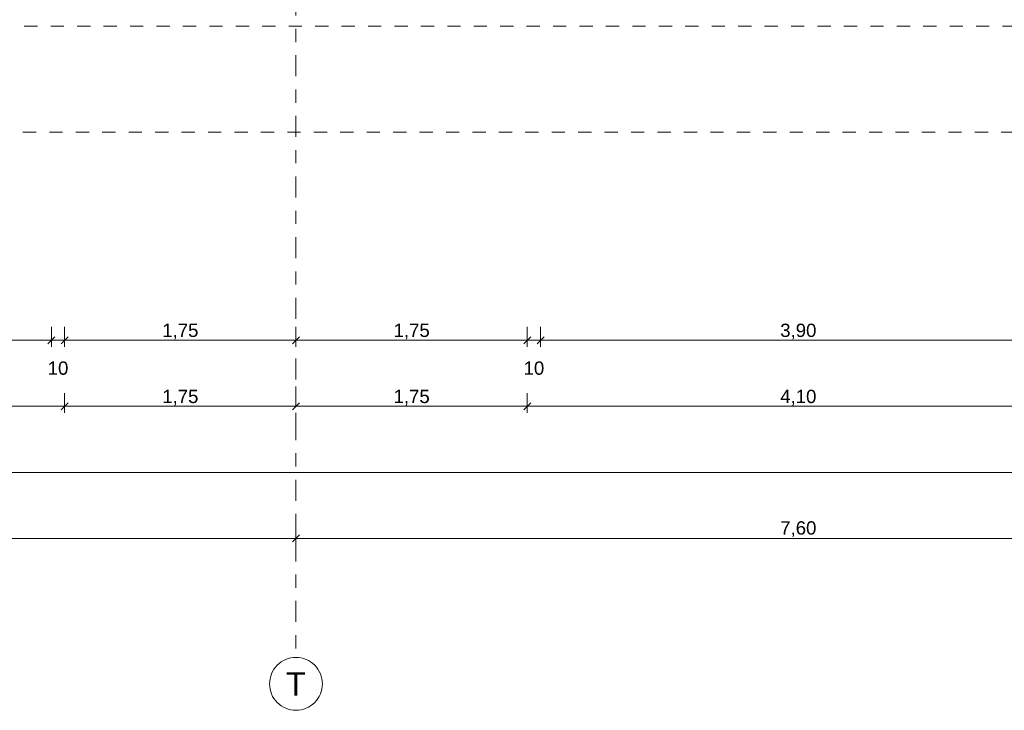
# Model space of a CAD drawing. Header units: metres. Extents: x -273 to 6, y -183 to 13.
# Tile 40 of 256: x -154.71 to -147.26, y -46.57 to -41.35. Entities that reach past the tile are written whole.
import ezdxf

# ---------------------------------------------------------------- set-up
doc = ezdxf.new("R2010")
doc.units = ezdxf.units.M
doc.header["$LTSCALE"] = 0.05
doc.header["$PDMODE"] = 1
doc.header["$PDSIZE"] = -2
doc.linetypes.add('ISO-03 Gestrichelt mit Abstand-3', pattern=[1.524, 0.6096, -0.9144])
doc.linetypes.add('Linienart-53', pattern=[5.291531, 3.175, -1.058062, 0.352704, -0.705764])
doc.layers.get('0').update_dxf_attribs({"lineweight": 25})
doc.layers.add('70 -71 Achsen- 1 Gebäudeachsen', color=7, linetype='Linienart-53', lineweight=18)
doc.layers.add('Keine', color=7, linetype='Continuous', lineweight=9)
doc.layers.add('70 -72 Beschriftung- 1 Beschriftung allgemein', color=7, linetype='Continuous', lineweight=9, true_color=0xff6633)
doc.layers.add('70 -76 Bemaßung- 2 Allgemein', color=7, linetype='Continuous', lineweight=5, true_color=0x6666cc)
doc.styles.add('Arial', font='arial.ttf')
doc.dimstyles.new('k+k_klein', dxfattribs={"dimtxt": 0.100689, "dimasz": 0.05302, "dimexe": 0.05, "dimexo": 0.15, "dimgap": 0.005, "dimtad": 1, "dimdec": 3, "dimtxsty": 'Arial', "dimblk": 'VW_SLASH-2', "dimblk1": 'VW_SLASH-2', "dimblk2": 'VW_SLASH-2', "dimcen": 0, "dimdle": 0.025, "dimadec": 3, "dimazin": 0, "dimtfac": 0.75, "dimtdec": 3, "dimtix": 1, "dimtmove": 0, "dimatfit": 0, "dimldrblk": 'VW_FILLEDARROW', "dimfxl": 0.1, "dimfxlon": 1, "dimfrac": 2, "dimtolj": 1, "dimarcsym": 0})

# ---------------------------------------------------------------- blocks, each defined once
blk = doc.blocks.new('_Achsen (3D)')
at = {"layer": '70 -71 Achsen- 1 Gebäudeachsen', "transparency": 33554687}
blk.add_line((-152.621, 3.8), (-152.621, -46.172), dxfattribs=at)
at = {"color": 255, "transparency": 33554687}
blk.add_wipeout([(-152.621, -46.172), (-152.6014, -46.173), (-152.582, -46.1759), (-152.5629, -46.1807), (-152.5445, -46.1873), (-152.5267, -46.1957), (-152.5099, -46.2057), (-152.4941, -46.2174), (-152.4796, -46.2306), (-152.4664, -46.2452), (-152.4547, -46.2609), (-152.4446, -46.2778), (-152.4362, -46.2955), (-152.4296, -46.314), (-152.4248, -46.333), (-152.422, -46.3524), (-152.421, -46.372), (-152.422, -46.3916), (-152.4248, -46.4111), (-152.4296, -46.4301), (-152.4362, -46.4486), (-152.4446, -46.4663), (-152.4547, -46.4832), (-152.4664, -46.4989), (-152.4796, -46.5135), (-152.4941, -46.5266), (-152.5099, -46.5383), (-152.5267, -46.5484), (-152.5445, -46.5568), (-152.5629, -46.5634), (-152.582, -46.5682), (-152.6014, -46.5711), (-152.621, -46.572), (-152.6406, -46.5711), (-152.66, -46.5682), (-152.6791, -46.5634), (-152.6975, -46.5568), (-152.7153, -46.5484), (-152.7321, -46.5383), (-152.7479, -46.5266), (-152.7624, -46.5135), (-152.7756, -46.4989), (-152.7873, -46.4832), (-152.7974, -46.4663), (-152.8058, -46.4486), (-152.8124, -46.4301), (-152.8172, -46.4111), (-152.82, -46.3916), (-152.821, -46.372), (-152.82, -46.3524), (-152.8172, -46.333), (-152.8124, -46.314), (-152.8058, -46.2955), (-152.7974, -46.2778), (-152.7873, -46.2609), (-152.7756, -46.2452), (-152.7624, -46.2306), (-152.7479, -46.2174), (-152.7321, -46.2057), (-152.7153, -46.1957), (-152.6975, -46.1873), (-152.6791, -46.1807), (-152.66, -46.1759), (-152.6406, -46.173)], dxfattribs=at).dxf.layer = 'Keine'
at = {"layer": 'Keine', "transparency": 33554687, "flags": 128}
blk.add_lwpolyline([(-152.621, -46.172), (-152.6014, -46.173), (-152.582, -46.1759), (-152.5629, -46.1807), (-152.5445, -46.1873), (-152.5267, -46.1957), (-152.5099, -46.2057), (-152.4941, -46.2174), (-152.4796, -46.2306), (-152.4664, -46.2452), (-152.4547, -46.2609), (-152.4446, -46.2778), (-152.4362, -46.2955), (-152.4296, -46.314), (-152.4248, -46.333), (-152.422, -46.3524), (-152.421, -46.372), (-152.422, -46.3916), (-152.4248, -46.4111), (-152.4296, -46.4301), (-152.4362, -46.4486), (-152.4446, -46.4663), (-152.4547, -46.4832), (-152.4664, -46.4989), (-152.4796, -46.5135), (-152.4941, -46.5266), (-152.5099, -46.5383), (-152.5267, -46.5484), (-152.5445, -46.5568), (-152.5629, -46.5634), (-152.582, -46.5682), (-152.6014, -46.5711), (-152.621, -46.572), (-152.6406, -46.5711), (-152.66, -46.5682), (-152.6791, -46.5634), (-152.6975, -46.5568), (-152.7153, -46.5484), (-152.7321, -46.5383), (-152.7479, -46.5266), (-152.7624, -46.5135), (-152.7756, -46.4989), (-152.7873, -46.4832), (-152.7974, -46.4663), (-152.8058, -46.4486), (-152.8124, -46.4301), (-152.8172, -46.4111), (-152.82, -46.3916), (-152.821, -46.372), (-152.82, -46.3524), (-152.8172, -46.333), (-152.8124, -46.314), (-152.8058, -46.2955), (-152.7974, -46.2778), (-152.7873, -46.2609), (-152.7756, -46.2452), (-152.7624, -46.2306), (-152.7479, -46.2174), (-152.7321, -46.2057), (-152.7153, -46.1957), (-152.6975, -46.1873), (-152.6791, -46.1807), (-152.66, -46.1759), (-152.6406, -46.173)], close=True, dxfattribs=at)
at = {"layer": 'Keine', "transparency": 33554687, "insert": (-152.621, -46.372), "char_height": 0.1762, "attachment_point": 5, "line_spacing_factor": 0.970891, "style": 'Arial'}
blk.add_mtext('T', dxfattribs=at)
blk = doc.blocks.new('Gruppe-2490')
at = {"layer": 'Keine', "color": 7, "linetype": 'ISO-03 Gestrichelt mit Abstand-3', "lineweight": 9, "flags": 128}
blk.add_lwpolyline([(-159.876, -41.397), (-142.131, -41.397), (-142.131, -42.197), (-159.876, -42.197)], close=True, dxfattribs=at)
blk.add_lwpolyline([(-159.876, -41.397), (-142.131, -41.397), (-142.131, -42.197), (-159.876, -42.197)], close=True, dxfattribs=at)
blk = doc.blocks.new('_FU_2D LP5 (2D)')
at = {"layer": '70 -72 Beschriftung- 1 Beschriftung allgemein', "color": 7}
blk.add_blockref('Gruppe-2490', (0, 0), dxfattribs=at)
blk = doc.blocks.new('VW_SLASH-2')
at = {"color": 0, "linetype": 'ByBlock', "lineweight": -2, "transparency": 16777216}
blk.add_line((0.47, 0), (-1, 0), dxfattribs=at)
at = {"color": 0, "lineweight": 5, "transparency": 16777216, "flags": 128}
blk.add_lwpolyline([(0.5, 0.5), (-0.5, -0.5)], dxfattribs=at)
blk = doc.blocks.new('*D2819')
at = {"layer": '70 -76 Bemaßung- 2 Allgemein', "color": 0, "lineweight": -2}
for p, q in [((-160.221, -45.172), (-160.221, -45.322)), ((-152.621, -45.172), (-152.621, -45.322)), ((-152.674, -45.272), (-160.168, -45.272))]:
    blk.add_line(p, q, dxfattribs=at)
at = {"layer": 'Defpoints', "color": 0}
for p in [(-160.221, -42.294), (-152.621, -42.294), (-160.221, -45.272)]:
    blk.add_point(p, dxfattribs=at)
at = {"layer": '70 -76 Bemaßung- 2 Allgemein', "color": 0, "lineweight": -2, "xscale": 0.05302001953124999, "yscale": 0.05302001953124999, "zscale": 0.05302001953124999, "rotation": 180}
blk.add_blockref('VW_SLASH-2', (-160.221, -45.272), dxfattribs=at)
at = {"layer": '70 -76 Bemaßung- 2 Allgemein', "color": 0, "lineweight": -2, "xscale": 0.05302001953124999, "yscale": 0.05302001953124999, "zscale": 0.05302001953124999}
blk.add_blockref('VW_SLASH-2', (-152.621, -45.272), dxfattribs=at)
at = {"layer": '70 -76 Bemaßung- 2 Allgemein', "color": 0, "insert": (-156.421, -45.2016), "char_height": 0.10069, "attachment_point": 5, "style": 'Arial'}
blk.add_mtext('\\A1;7,60', dxfattribs=at)
blk = doc.blocks.new('VW_FILLEDARROW')
at = {"linetype": 'Continuous', "lineweight": 0, "transparency": 16777216}
blk.add_hatch(color=0, dxfattribs=at).paths.add_polyline_path([(-2.83, 0.76), (0, 0), (-2.83, -0.76)])
at = {"color": 0, "lineweight": 5, "transparency": 16777216, "flags": 128}
blk.add_lwpolyline([(-2.83, 0.76), (0, 0), (-2.83, -0.76)], close=True, dxfattribs=at)
blk = doc.blocks.new('*D2820')
at = {"layer": '70 -76 Bemaßung- 2 Allgemein', "color": 0, "lineweight": -2}
for p, q in [((-152.621, -45.172), (-152.621, -45.322)), ((-145.021, -45.172), (-145.021, -45.322)), ((-145.074, -45.272), (-152.568, -45.272))]:
    blk.add_line(p, q, dxfattribs=at)
at = {"layer": 'Defpoints', "color": 0}
for p in [(-152.621, -42.294), (-145.021, -42.294), (-152.621, -45.272)]:
    blk.add_point(p, dxfattribs=at)
at = {"layer": '70 -76 Bemaßung- 2 Allgemein', "color": 0, "lineweight": -2, "xscale": 0.05302001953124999, "yscale": 0.05302001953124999, "zscale": 0.05302001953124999, "rotation": 180}
blk.add_blockref('VW_SLASH-2', (-152.621, -45.272), dxfattribs=at)
at = {"layer": '70 -76 Bemaßung- 2 Allgemein', "color": 0, "lineweight": -2, "xscale": 0.05302001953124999, "yscale": 0.05302001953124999, "zscale": 0.05302001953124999}
blk.add_blockref('VW_SLASH-2', (-145.021, -45.272), dxfattribs=at)
at = {"layer": '70 -76 Bemaßung- 2 Allgemein', "color": 0, "insert": (-148.821, -45.2016), "char_height": 0.10069, "attachment_point": 5, "style": 'Arial'}
blk.add_mtext('\\A1;7,60', dxfattribs=at)
blk = doc.blocks.new('*D2870')
at = {"layer": '70 -76 Bemaßung- 2 Allgemein', "color": 0, "lineweight": -2}
for p, q in [((-175.421, -44.672), (-175.421, -44.822)), ((-98.821, -44.672), (-98.821, -44.822)), ((-98.874, -44.772), (-175.368, -44.772))]:
    blk.add_line(p, q, dxfattribs=at)
at = {"layer": 'Defpoints', "color": 0}
for p in [(-175.421, -38.672), (-98.821, -40.047), (-175.421, -44.772)]:
    blk.add_point(p, dxfattribs=at)
at = {"layer": '70 -76 Bemaßung- 2 Allgemein', "color": 0, "lineweight": -2, "xscale": 0.05302001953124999, "yscale": 0.05302001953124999, "zscale": 0.05302001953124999, "rotation": 180}
blk.add_blockref('VW_SLASH-2', (-175.421, -44.772), dxfattribs=at)
at = {"layer": '70 -76 Bemaßung- 2 Allgemein', "color": 0, "lineweight": -2, "xscale": 0.05302001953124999, "yscale": 0.05302001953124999, "zscale": 0.05302001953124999}
blk.add_blockref('VW_SLASH-2', (-98.821, -44.772), dxfattribs=at)
at = {"layer": '70 -76 Bemaßung- 2 Allgemein', "color": 0, "insert": (-137.121, -44.7066), "char_height": 0.10069, "attachment_point": 5, "style": 'Arial'}
blk.add_mtext('\\A1;76,60', dxfattribs=at)
blk = doc.blocks.new('*D2891')
at = {"layer": '70 -76 Bemaßung- 2 Allgemein', "color": 0, "lineweight": -2}
for p, q in [((-159.621, -44.172), (-159.621, -44.322)), ((-154.371, -44.172), (-154.371, -44.322)), ((-154.424, -44.272), (-159.568, -44.272))]:
    blk.add_line(p, q, dxfattribs=at)
at = {"layer": 'Defpoints', "color": 0}
for p in [(-159.621, -39.347), (-154.371, -39.347), (-159.621, -44.272)]:
    blk.add_point(p, dxfattribs=at)
at = {"layer": '70 -76 Bemaßung- 2 Allgemein', "color": 0, "lineweight": -2, "xscale": 0.05302001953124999, "yscale": 0.05302001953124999, "zscale": 0.05302001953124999, "rotation": 180}
blk.add_blockref('VW_SLASH-2', (-159.621, -44.272), dxfattribs=at)
at = {"layer": '70 -76 Bemaßung- 2 Allgemein', "color": 0, "lineweight": -2, "xscale": 0.05302001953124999, "yscale": 0.05302001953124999, "zscale": 0.05302001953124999}
blk.add_blockref('VW_SLASH-2', (-154.371, -44.272), dxfattribs=at)
at = {"layer": '70 -76 Bemaßung- 2 Allgemein', "color": 0, "insert": (-156.996, -44.2066), "char_height": 0.10069, "attachment_point": 5, "style": 'Arial'}
blk.add_mtext('\\A1;5,25', dxfattribs=at)
blk = doc.blocks.new('*D2892')
at = {"layer": '70 -76 Bemaßung- 2 Allgemein', "color": 0, "lineweight": -2}
for p, q in [((-152.621, -44.122), (-152.621, -44.222)), ((-154.371, -44.172), (-154.371, -44.322)), ((-152.674, -44.272), (-154.318, -44.272))]:
    blk.add_line(p, q, dxfattribs=at)
at = {"layer": 'Defpoints', "color": 0}
for p in [(-154.371, -39.347), (-154.371, -44.272), (-152.621, -44.272)]:
    blk.add_point(p, dxfattribs=at)
at = {"layer": '70 -76 Bemaßung- 2 Allgemein', "color": 0, "lineweight": -2, "xscale": 0.05302001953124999, "yscale": 0.05302001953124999, "zscale": 0.05302001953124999, "rotation": 180}
blk.add_blockref('VW_SLASH-2', (-154.371, -44.272), dxfattribs=at)
at = {"layer": '70 -76 Bemaßung- 2 Allgemein', "color": 0, "lineweight": -2, "xscale": 0.05302001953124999, "yscale": 0.05302001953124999, "zscale": 0.05302001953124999}
blk.add_blockref('VW_SLASH-2', (-152.621, -44.272), dxfattribs=at)
at = {"layer": '70 -76 Bemaßung- 2 Allgemein', "color": 0, "insert": (-153.496, -44.2066), "char_height": 0.10069, "attachment_point": 5, "style": 'Arial'}
blk.add_mtext('\\A1;1,75', dxfattribs=at)
blk = doc.blocks.new('*D2893')
at = {"layer": '70 -76 Bemaßung- 2 Allgemein', "color": 0, "lineweight": -2}
for p, q in [((-150.871, -44.172), (-150.871, -44.322)), ((-150.924, -44.272), (-152.568, -44.272)), ((-152.621, -44.422), (-152.621, -44.322))]:
    blk.add_line(p, q, dxfattribs=at)
at = {"layer": 'Defpoints', "color": 0}
for p in [(-150.871, -39.347), (-152.621, -44.272), (-152.621, -44.272)]:
    blk.add_point(p, dxfattribs=at)
at = {"layer": '70 -76 Bemaßung- 2 Allgemein', "color": 0, "lineweight": -2, "xscale": 0.05302001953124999, "yscale": 0.05302001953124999, "zscale": 0.05302001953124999, "rotation": 180}
blk.add_blockref('VW_SLASH-2', (-152.621, -44.272), dxfattribs=at)
at = {"layer": '70 -76 Bemaßung- 2 Allgemein', "color": 0, "lineweight": -2, "xscale": 0.05302001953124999, "yscale": 0.05302001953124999, "zscale": 0.05302001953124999}
blk.add_blockref('VW_SLASH-2', (-150.871, -44.272), dxfattribs=at)
at = {"layer": '70 -76 Bemaßung- 2 Allgemein', "color": 0, "insert": (-151.746, -44.2066), "char_height": 0.10069, "attachment_point": 5, "style": 'Arial'}
blk.add_mtext('\\A1;1,75', dxfattribs=at)
blk = doc.blocks.new('*D2894')
at = {"layer": '70 -76 Bemaßung- 2 Allgemein', "color": 0, "lineweight": -2}
for p, q in [((-150.871, -44.172), (-150.871, -44.322)), ((-146.771, -44.172), (-146.771, -44.322)), ((-146.824, -44.272), (-150.818, -44.272))]:
    blk.add_line(p, q, dxfattribs=at)
at = {"layer": 'Defpoints', "color": 0}
for p in [(-150.871, -39.347), (-146.771, -39.347), (-150.871, -44.272)]:
    blk.add_point(p, dxfattribs=at)
at = {"layer": '70 -76 Bemaßung- 2 Allgemein', "color": 0, "lineweight": -2, "xscale": 0.05302001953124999, "yscale": 0.05302001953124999, "zscale": 0.05302001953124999, "rotation": 180}
blk.add_blockref('VW_SLASH-2', (-150.871, -44.272), dxfattribs=at)
at = {"layer": '70 -76 Bemaßung- 2 Allgemein', "color": 0, "lineweight": -2, "xscale": 0.05302001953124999, "yscale": 0.05302001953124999, "zscale": 0.05302001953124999}
blk.add_blockref('VW_SLASH-2', (-146.771, -44.272), dxfattribs=at)
at = {"layer": '70 -76 Bemaßung- 2 Allgemein', "color": 0, "insert": (-148.821, -44.2066), "char_height": 0.10069, "attachment_point": 5, "style": 'Arial'}
blk.add_mtext('\\A1;4,10', dxfattribs=at)
blk = doc.blocks.new('*D3073')
at = {"layer": '70 -76 Bemaßung- 2 Allgemein', "color": 0, "lineweight": -2}
for p, q in [((-159.521, -43.672), (-159.521, -43.822)), ((-154.471, -43.672), (-154.471, -43.822)), ((-154.524, -43.772), (-159.468, -43.772))]:
    blk.add_line(p, q, dxfattribs=at)
at = {"layer": 'Defpoints', "color": 0}
for p in [(-159.521, -40.147), (-154.471, -41.297), (-159.521, -43.772)]:
    blk.add_point(p, dxfattribs=at)
at = {"layer": '70 -76 Bemaßung- 2 Allgemein', "color": 0, "lineweight": -2, "xscale": 0.05302001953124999, "yscale": 0.05302001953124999, "zscale": 0.05302001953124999, "rotation": 180}
blk.add_blockref('VW_SLASH-2', (-159.521, -43.772), dxfattribs=at)
at = {"layer": '70 -76 Bemaßung- 2 Allgemein', "color": 0, "lineweight": -2, "xscale": 0.05302001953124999, "yscale": 0.05302001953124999, "zscale": 0.05302001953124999}
blk.add_blockref('VW_SLASH-2', (-154.471, -43.772), dxfattribs=at)
at = {"layer": '70 -76 Bemaßung- 2 Allgemein', "color": 0, "insert": (-156.996, -43.7066), "char_height": 0.10069, "attachment_point": 5, "style": 'Arial'}
blk.add_mtext('\\A1;5,05', dxfattribs=at)
blk = doc.blocks.new('*D3074')
at = {"layer": '70 -76 Bemaßung- 2 Allgemein', "color": 0, "lineweight": -2}
for p, q in [((-154.471, -43.672), (-154.471, -43.822)), ((-154.371, -43.672), (-154.371, -43.822)), ((-154.524, -43.772), (-154.577, -43.772)), ((-154.371, -43.772), (-154.471, -43.772)), ((-154.318, -43.772), (-154.265, -43.772))]:
    blk.add_line(p, q, dxfattribs=at)
at = {"layer": 'Defpoints', "color": 0}
for p in [(-154.371, -41.197), (-154.471, -41.297), (-154.471, -43.772)]:
    blk.add_point(p, dxfattribs=at)
at = {"layer": '70 -76 Bemaßung- 2 Allgemein', "color": 0, "lineweight": -2, "xscale": 0.05302001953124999, "yscale": 0.05302001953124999, "zscale": 0.05302001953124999}
blk.add_blockref('VW_SLASH-2', (-154.471, -43.772), dxfattribs=at)
at = {"layer": '70 -76 Bemaßung- 2 Allgemein', "color": 0, "lineweight": -2, "xscale": 0.05302001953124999, "yscale": 0.05302001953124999, "zscale": 0.05302001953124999, "rotation": 180}
blk.add_blockref('VW_SLASH-2', (-154.371, -43.772), dxfattribs=at)
at = {"layer": '70 -76 Bemaßung- 2 Allgemein', "color": 0, "insert": (-154.421, -43.9837), "char_height": 0.10069, "attachment_point": 5, "style": 'Arial'}
blk.add_mtext('\\A1;10', dxfattribs=at)
blk = doc.blocks.new('*D3075')
at = {"layer": '70 -76 Bemaßung- 2 Allgemein', "color": 0, "lineweight": -2}
for p, q in [((-154.371, -43.672), (-154.371, -43.822)), ((-152.621, -43.672), (-152.621, -43.822)), ((-152.674, -43.772), (-154.318, -43.772))]:
    blk.add_line(p, q, dxfattribs=at)
at = {"layer": 'Defpoints', "color": 0}
for p in [(-154.371, -41.197), (-152.621, -41.197), (-154.371, -43.772)]:
    blk.add_point(p, dxfattribs=at)
at = {"layer": '70 -76 Bemaßung- 2 Allgemein', "color": 0, "lineweight": -2, "xscale": 0.05302001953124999, "yscale": 0.05302001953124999, "zscale": 0.05302001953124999, "rotation": 180}
blk.add_blockref('VW_SLASH-2', (-154.371, -43.772), dxfattribs=at)
at = {"layer": '70 -76 Bemaßung- 2 Allgemein', "color": 0, "lineweight": -2, "xscale": 0.05302001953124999, "yscale": 0.05302001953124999, "zscale": 0.05302001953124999}
blk.add_blockref('VW_SLASH-2', (-152.621, -43.772), dxfattribs=at)
at = {"layer": '70 -76 Bemaßung- 2 Allgemein', "color": 0, "insert": (-153.496, -43.7066), "char_height": 0.10069, "attachment_point": 5, "style": 'Arial'}
blk.add_mtext('\\A1;1,75', dxfattribs=at)
blk = doc.blocks.new('*D3076')
at = {"layer": '70 -76 Bemaßung- 2 Allgemein', "color": 0, "lineweight": -2}
for p, q in [((-152.621, -43.672), (-152.621, -43.822)), ((-150.871, -43.672), (-150.871, -43.822)), ((-150.924, -43.772), (-152.568, -43.772))]:
    blk.add_line(p, q, dxfattribs=at)
at = {"layer": 'Defpoints', "color": 0}
for p in [(-152.621, -41.197), (-150.871, -41.197), (-152.621, -43.772)]:
    blk.add_point(p, dxfattribs=at)
at = {"layer": '70 -76 Bemaßung- 2 Allgemein', "color": 0, "lineweight": -2, "xscale": 0.05302001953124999, "yscale": 0.05302001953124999, "zscale": 0.05302001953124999, "rotation": 180}
blk.add_blockref('VW_SLASH-2', (-152.621, -43.772), dxfattribs=at)
at = {"layer": '70 -76 Bemaßung- 2 Allgemein', "color": 0, "lineweight": -2, "xscale": 0.05302001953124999, "yscale": 0.05302001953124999, "zscale": 0.05302001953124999}
blk.add_blockref('VW_SLASH-2', (-150.871, -43.772), dxfattribs=at)
at = {"layer": '70 -76 Bemaßung- 2 Allgemein', "color": 0, "insert": (-151.746, -43.7066), "char_height": 0.10069, "attachment_point": 5, "style": 'Arial'}
blk.add_mtext('\\A1;1,75', dxfattribs=at)
blk = doc.blocks.new('*D3077')
at = {"layer": '70 -76 Bemaßung- 2 Allgemein', "color": 0, "lineweight": -2}
for p, q in [((-150.871, -43.672), (-150.871, -43.822)), ((-150.771, -43.672), (-150.771, -43.822)), ((-150.924, -43.772), (-150.977, -43.772)), ((-150.771, -43.772), (-150.871, -43.772)), ((-150.718, -43.772), (-150.665, -43.772))]:
    blk.add_line(p, q, dxfattribs=at)
at = {"layer": 'Defpoints', "color": 0}
for p in [(-150.871, -41.197), (-150.771, -41.297), (-150.871, -43.772)]:
    blk.add_point(p, dxfattribs=at)
at = {"layer": '70 -76 Bemaßung- 2 Allgemein', "color": 0, "lineweight": -2, "xscale": 0.05302001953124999, "yscale": 0.05302001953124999, "zscale": 0.05302001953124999}
blk.add_blockref('VW_SLASH-2', (-150.871, -43.772), dxfattribs=at)
at = {"layer": '70 -76 Bemaßung- 2 Allgemein', "color": 0, "lineweight": -2, "xscale": 0.05302001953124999, "yscale": 0.05302001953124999, "zscale": 0.05302001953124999, "rotation": 180}
blk.add_blockref('VW_SLASH-2', (-150.771, -43.772), dxfattribs=at)
at = {"layer": '70 -76 Bemaßung- 2 Allgemein', "color": 0, "insert": (-150.821, -43.9837), "char_height": 0.10069, "attachment_point": 5, "style": 'Arial'}
blk.add_mtext('\\A1;10', dxfattribs=at)
blk = doc.blocks.new('*D3078')
at = {"layer": '70 -76 Bemaßung- 2 Allgemein', "color": 0, "lineweight": -2}
for p, q in [((-150.771, -43.672), (-150.771, -43.822)), ((-146.871, -43.672), (-146.871, -43.822)), ((-146.924, -43.772), (-150.718, -43.772))]:
    blk.add_line(p, q, dxfattribs=at)
at = {"layer": 'Defpoints', "color": 0}
for p in [(-150.771, -41.297), (-146.871, -41.297), (-150.771, -43.772)]:
    blk.add_point(p, dxfattribs=at)
at = {"layer": '70 -76 Bemaßung- 2 Allgemein', "color": 0, "lineweight": -2, "xscale": 0.05302001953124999, "yscale": 0.05302001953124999, "zscale": 0.05302001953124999, "rotation": 180}
blk.add_blockref('VW_SLASH-2', (-150.771, -43.772), dxfattribs=at)
at = {"layer": '70 -76 Bemaßung- 2 Allgemein', "color": 0, "lineweight": -2, "xscale": 0.05302001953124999, "yscale": 0.05302001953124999, "zscale": 0.05302001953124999}
blk.add_blockref('VW_SLASH-2', (-146.871, -43.772), dxfattribs=at)
at = {"layer": '70 -76 Bemaßung- 2 Allgemein', "color": 0, "insert": (-148.821, -43.7066), "char_height": 0.10069, "attachment_point": 5, "style": 'Arial'}
blk.add_mtext('\\A1;3,90', dxfattribs=at)
blk = doc.blocks.new('Gruppe-2780')
at = {"layer": '70 -76 Bemaßung- 2 Allgemein'}
for p1, p2, picture, middle in [((-152.62099996, -42.29404198), (-160.22099996, -42.29404198), '*D2819', (-156.42099996, -45.20157844)), ((-145.02099996, -42.29404198), (-152.62099996, -42.29404198), '*D2820', (-148.82099996, -45.20157844))]:
    dim = blk.add_aligned_dim(p1=p1, p2=p2, distance=2.978, text='7,60', dimstyle='k+k_klein', override={"dimtxt": 0.100689, "dimgap": 0.01, "dimdec": 8, "dimpost": '<>', "dimtxsty": 'Arial', "dimtmove": 2}, dxfattribs=at)
    dim.commit()
    dim.dimension.update_dxf_attribs({"geometry": picture, "text_midpoint": middle})
blk = doc.blocks.new('Gruppe-2785')
at = {"layer": '70 -76 Bemaßung- 2 Allgemein'}
dim = blk.add_linear_dim(base=(-175.42099996, -44.77204198), p1=(-98.82099996, -40.04704198), p2=(-175.42099996, -38.67204198), text='76,60', dimstyle='k+k_klein', override={"dimtxt": 0.100689, "dimgap": 0.005, "dimdec": 8, "dimpost": '<>', "dimtxsty": 'Arial', "dimtmove": 2}, dxfattribs=at)
dim.commit()
dim.dimension.update_dxf_attribs({"geometry": '*D2870', "text_midpoint": (-137.12099996, -44.70657844)})
blk = doc.blocks.new('Gruppe-2787')
at = {"layer": '70 -76 Bemaßung- 2 Allgemein'}
for base, p1, p2, text, picture, middle in [((-159.62099996, -44.27204198), (-154.37099996, -39.34704198), (-159.62099996, -39.34704198), '5,25', '*D2891', (-156.99599996, -44.20657844)), ((-154.37099996, -44.27204198), (-152.62099996, -44.27204198), (-154.37099996, -39.34704198), '1,75', '*D2892', (-153.49599996, -44.20657844)), ((-152.62099996, -44.27204198), (-150.87099996, -39.34704198), (-152.62099996, -44.27204198), '1,75', '*D2893', (-151.74599996, -44.20657844)), ((-150.87099996, -44.27204198), (-146.77099996, -39.34704198), (-150.87099996, -39.34704198), '4,10', '*D2894', (-148.82099996, -44.20657844))]:
    dim = blk.add_linear_dim(base=base, p1=p1, p2=p2, text=text, dimstyle='k+k_klein', override={"dimtxt": 0.100689, "dimgap": 0.005, "dimdec": 8, "dimpost": '<>', "dimtxsty": 'Arial', "dimtmove": 2}, dxfattribs=at)
    dim.commit()
    dim.dimension.update_dxf_attribs({"geometry": picture, "text_midpoint": middle})
blk = doc.blocks.new('Gruppe-2791')
at = {"layer": '70 -76 Bemaßung- 2 Allgemein'}
for base, p1, p2, text, override, picture, middle in [((-159.52099996, -43.77204198), (-154.47099996, -41.29704198), (-159.52099996, -40.14704198), '5,05', {"dimtxt": 0.100689, "dimgap": 0.005, "dimdec": 8, "dimpost": '<>', "dimtxsty": 'Arial', "dimtmove": 2}, '*D3073', (-156.99599996, -43.70657844)), ((-154.47099996, -43.77204198), (-154.37099996, -41.19704198), (-154.47099996, -41.29704198), '10', {"dimtxt": 0.100689, "dimgap": 0.005, "dimdec": 8, "dimpost": '<>', "dimtxsty": 'Arial', "dimtix": 0, "dimtmove": 2}, '*D3074', (-154.42099996, -43.98374666)), ((-154.37099996, -43.77204198), (-152.62099996, -41.19704198), (-154.37099996, -41.19704198), '1,75', {"dimtxt": 0.100689, "dimgap": 0.005, "dimdec": 8, "dimpost": '<>', "dimtxsty": 'Arial', "dimtmove": 2}, '*D3075', (-153.49599996, -43.70657844)), ((-152.62099996, -43.77204198), (-150.87099996, -41.19704198), (-152.62099996, -41.19704198), '1,75', {"dimtxt": 0.100689, "dimgap": 0.005, "dimdec": 8, "dimpost": '<>', "dimtxsty": 'Arial', "dimtmove": 2}, '*D3076', (-151.74599996, -43.70657844)), ((-150.87099996, -43.77204198), (-150.77099996, -41.29704198), (-150.87099996, -41.19704198), '10', {"dimtxt": 0.100689, "dimgap": 0.005, "dimdec": 8, "dimpost": '<>', "dimtxsty": 'Arial', "dimtix": 0, "dimtmove": 2}, '*D3077', (-150.82099996, -43.98374666)), ((-150.77099996, -43.77204198), (-146.87099996, -41.29704198), (-150.77099996, -41.29704198), '3,90', {"dimtxt": 0.100689, "dimgap": 0.005, "dimdec": 8, "dimpost": '<>', "dimtxsty": 'Arial', "dimtmove": 2}, '*D3078', (-148.82099996, -43.70657844))]:
    dim = blk.add_linear_dim(base=base, p1=p1, p2=p2, text=text, dimstyle='k+k_klein', override=override, dxfattribs=at)
    dim.commit()
    dim.dimension.update_dxf_attribs({"geometry": picture, "text_midpoint": middle})
blk = doc.blocks.new('_FU_2D Bemaßung_ Beschriftung (3D)')
at = {"layer": '70 -76 Bemaßung- 2 Allgemein'}
for name in ['Gruppe-2787', 'Gruppe-2785', 'Gruppe-2791', 'Gruppe-2780']:
    blk.add_blockref(name, (0, 0), dxfattribs=at)

msp = doc.modelspace()

# ---------------------------------------------------------------- block references
at = {"layer": 'Keine', "color": 1}
msp.add_blockref('_Achsen (3D)', (0, 0), dxfattribs=at)

# ---------------------------------------------------------------- next in the draw order: block references
msp.add_blockref('_FU_2D LP5 (2D)', (0, 0), dxfattribs=at)

# ---------------------------------------------------------------- next in the draw order: block references
msp.add_blockref('_FU_2D Bemaßung_ Beschriftung (3D)', (0, 0), dxfattribs=at)

doc.saveas('drawing.dxf')
